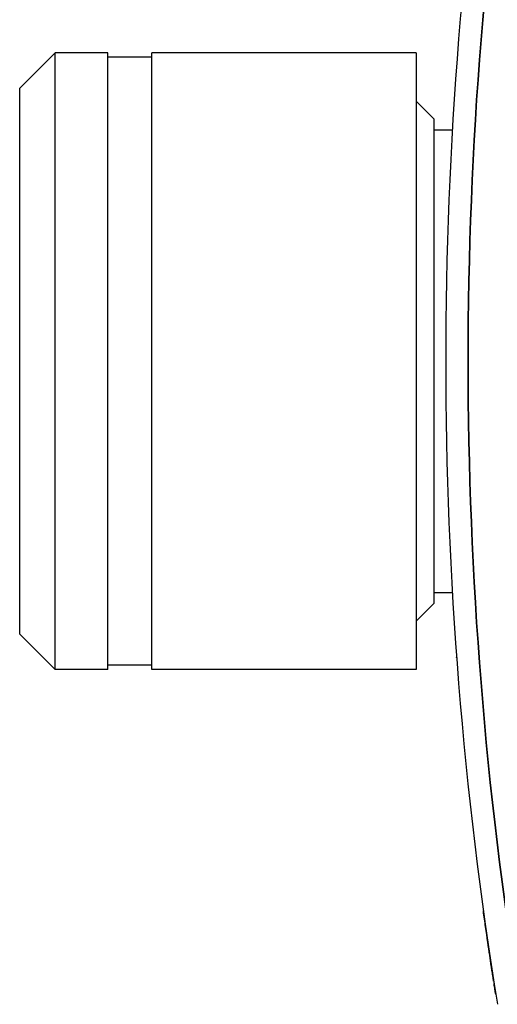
# Model space of a CAD drawing. Header units: millimetres. Extents: x 399 to 6076, y -1991 to 1602.
# Tile 249 of 256: x 4592 to 4603, y 452 to 475. Entities that reach past the tile are written whole.
import ezdxf

# ---------------------------------------------------------------- set-up
doc = ezdxf.new("R2010")
doc.units = ezdxf.units.MM
doc.layers.add('可見 (ISO)', color=7, linetype='Continuous', lineweight=25)
doc.layers.add('窄部可見 (ISO)', color=7, linetype='Continuous', lineweight=35)

msp = doc.modelspace()

# ---------------------------------------------------------------- linework, layer by layer
at = {"layer": '可見 (ISO)'}
for p, q in [((4592.485, 473.051), (4593.29, 473.856)), ((4593.29, 459.856), (4593.29, 473.856)), ((4594.485, 473.856), (4593.29, 473.856)), ((4594.485, 459.856), (4594.485, 473.856)), ((4595.485, 473.756), (4594.485, 473.756)), ((4595.485, 459.856), (4595.485, 473.856)), ((4601.485, 473.856), (4595.485, 473.856)), ((4601.485, 473.856), (4601.485, 459.856)), ((4592.485, 460.661), (4592.485, 473.051)), ((4601.885, 472.356), (4601.485, 472.756)), ((4601.885, 472.356), (4601.885, 461.356)), ((4601.885, 472.106), (4602.306, 472.106)), ((4601.885, 461.606), (4602.306, 461.606)), ((4601.885, 461.356), (4601.485, 460.956)), ((4592.485, 460.661), (4593.29, 459.856)), ((4595.485, 459.956), (4594.485, 459.956)), ((4594.485, 459.856), (4593.29, 459.856)), ((4601.485, 459.856), (4595.485, 459.856))]:
    msp.add_line(p, q, dxfattribs=at)
msp.add_ellipse((4693.628, 466.856), major_axis=(0, 91.486), ratio=0.999849, start_param=1.410562, end_param=1.731031, dxfattribs=at)
for points, knots in [([(4602.415, 473.749), (4602.415, 473.749), (4602.415, 473.75), (4602.415, 473.75), (4602.415, 473.75), (4602.415, 473.75), (4602.415, 473.75), (4602.415, 473.75)], [0, 0, 0, 0, 0.00717374, 0.00717374, 0.01255401, 0.01255401, 0.01292585, 0.01292585, 0.01292585, 0.01292585]), ([(4602.415, 459.962), (4602.415, 459.962), (4602.415, 459.962), (4602.415, 459.963), (4602.415, 459.964), (4602.415, 459.965)], [0.03645991, 0.03645991, 0.03645991, 0.03645991, 0.04443072, 0.04443072, 0.05454054, 0.05454054, 0.05454054, 0.05454054]), ([(4602.629, 457.551), (4602.629, 457.552), (4602.629, 457.552), (4602.629, 457.552), (4602.629, 457.552), (4602.629, 457.552)], [0, 0, 0, 0, 0.002017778, 0.002017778, 0.002134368, 0.002134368, 0.002134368, 0.002134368]), ([(4603.243, 452.785), (4603.237, 452.825), (4603.233, 452.854), (4603.219, 452.94), (4603.213, 452.983), (4603.201, 453.061), (4603.196, 453.095), (4603.179, 453.203), (4603.167, 453.284), (4603.127, 453.556), (4603.094, 453.776), (4603.044, 454.132), (4603.027, 454.253), (4603.01, 454.378)], [0, 0, 0, 0, 0.0405263, 0.0405263, 0.0699327, 0.0699327, 0.0895172, 0.0895172, 0.1285809, 0.1285809, 0.2102062, 0.2102062, 0.2499782, 0.2499782, 0.2499782, 0.2499782]), ([(4603.29, 452.486), (4603.284, 452.524), (4603.28, 452.553), (4603.267, 452.637), (4603.26, 452.678), (4603.253, 452.726), (4603.252, 452.728), (4603.252, 452.73)], [0, 0, 0, 0, 0.03943799, 0.03943799, 0.06858379, 0.06858379, 0.06977201, 0.06977201, 0.06977201, 0.06977201])]:
    msp.add_open_spline(points, degree=3, knots=knots, dxfattribs=at)
at = {"layer": '窄部可見 (ISO)'}
msp.add_open_spline([(4603.829, 481.372), (4603.057, 476.595), (4602.664, 471.726), (4602.664, 466.856), (4602.664, 461.986), (4603.057, 457.116), (4603.829, 452.339)], degree=3, knots=[2.9813856, 2.9813856, 2.9813856, 2.9813856, 3.1415926, 3.1415926, 3.1415926, 3.3018014, 3.3018014, 3.3018014, 3.3018014], dxfattribs=at)
msp.add_rational_spline([(4602.403, 460.13), (4602.403, 460.126), (4602.403, 460.122)], [0.983087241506, 0.991293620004, 0.999994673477], degree=2, dxfattribs=at)

doc.saveas('drawing.dxf')
